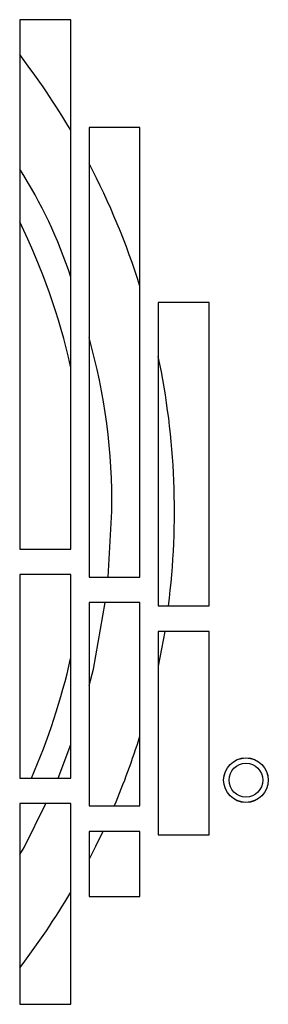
# Model space of a CAD drawing. Extents: x 21 to 164, y 8 to 115.
# Tile 35 of 53: x 79.35 to 80.57, y 57.84 to 62.68. Entities that reach past the tile are written whole.
import ezdxf

# ---------------------------------------------------------------- set-up
doc = ezdxf.new("R2010")
doc.units = 0
doc.layers.add('BODY', color=3, linetype='CONTINUOUS')

msp = doc.modelspace()

# ---------------------------------------------------------------- linework, layer by layer
at = {"layer": 'BODY', "linetype": 'CONTINUOUS'}
for p, q in [((79.6024, 62.6844), (79.3524, 62.6844)), ((79.3524, 62.6844), (79.3524, 60.0818)), ((79.6024, 60.0818), (79.6024, 62.6844)), ((79.9424, 62.1551), (79.6924, 62.1551)), ((79.6924, 62.1551), (79.6924, 59.9444)), ((79.9424, 59.9444), (79.9424, 62.1551)), ((80.2824, 61.2949), (80.0324, 61.2949)), ((80.0324, 61.2949), (80.0324, 59.8029)), ((80.2824, 59.8029), (80.2824, 61.2949)), ((79.786, 59.9444), (79.8048, 60.2681)), ((79.3524, 60.0818), (79.6024, 60.0818)), ((79.3524, 59.9568), (79.3524, 58.9568)), ((79.6024, 59.9568), (79.3524, 59.9568)), ((79.6024, 58.9568), (79.6024, 59.9568)), ((79.6924, 59.9444), (79.9424, 59.9444)), ((79.6924, 59.8194), (79.6924, 58.8194)), ((79.9424, 59.8194), (79.6924, 59.8194)), ((79.9424, 58.8194), (79.9424, 59.8194)), ((80.0324, 59.8029), (80.2824, 59.8029)), ((80.0324, 59.6779), (80.0324, 58.6779)), ((80.2824, 59.6779), (80.0324, 59.6779)), ((80.0642, 59.6779), (80.0324, 59.5067)), ((80.2824, 58.6779), (80.2824, 59.6779)), ((79.5409, 58.9568), (79.6024, 59.1223)), ((79.3524, 58.9568), (79.6024, 58.9568)), ((79.3524, 58.8318), (79.3524, 57.8446)), ((79.6024, 58.8318), (79.3524, 58.8318)), ((79.6024, 57.8446), (79.6024, 58.8318)), ((79.6924, 58.8194), (79.9424, 58.8194)), ((79.6924, 58.6944), (79.6924, 58.3739)), ((79.9424, 58.6944), (79.6924, 58.6944)), ((79.9424, 58.3739), (79.9424, 58.6944)), ((80.0324, 58.6779), (80.2824, 58.6779)), ((79.6924, 58.3739), (79.9424, 58.3739)), ((79.3524, 57.8446), (79.6024, 57.8446))]:
    msp.add_line(p, q, dxfattribs=at)
at = {"layer": 'BODY', "linetype": 'CONTINUOUS', "flags": 128}
for points in [[(79.6924, 59.4121), (79.7148, 59.4921), (79.772, 59.8194)], [(79.3524, 58.5807), (79.374, 58.6147), (79.48, 58.8318)], [(79.76, 58.6944), (79.724, 58.6201), (79.6924, 58.558)]]:
    msp.add_lwpolyline(points, dxfattribs=at)
at = {"layer": 'BODY', "linetype": 'CONTINUOUS'}
for radius in [0.1096, 0.1094, 0.083]:
    msp.add_circle((80.4624, 58.9464), radius, dxfattribs=at)
for centre, radius, start, end in [((76.4143, 60.2681), 3.6973, 30.4279, 37.3777), ((77.4528, 60.7291), 2.2577, 17.7993, 32.7117), ((76.4143, 60.2681), 3.6973, 17.4028, 27.5498), ((76.4217, 60.2618), 3.2605, 12.7072, 25.9951), ((76.8174, 60.3099), 2.9877, 359.199, 15.7875), ((76.4143, 60.2681), 3.6973, 352.7713, 11.8837), ((76.4217, 60.2618), 3.2605, 336.4064, 347.2928), ((76.4143, 60.2681), 3.6973, 336.9312, 342.5972), ((76.4143, 60.2681), 3.6973, 322.6223, 329.5721)]:
    msp.add_arc(centre, radius, start, end, dxfattribs=at)

doc.saveas('drawing.dxf')
